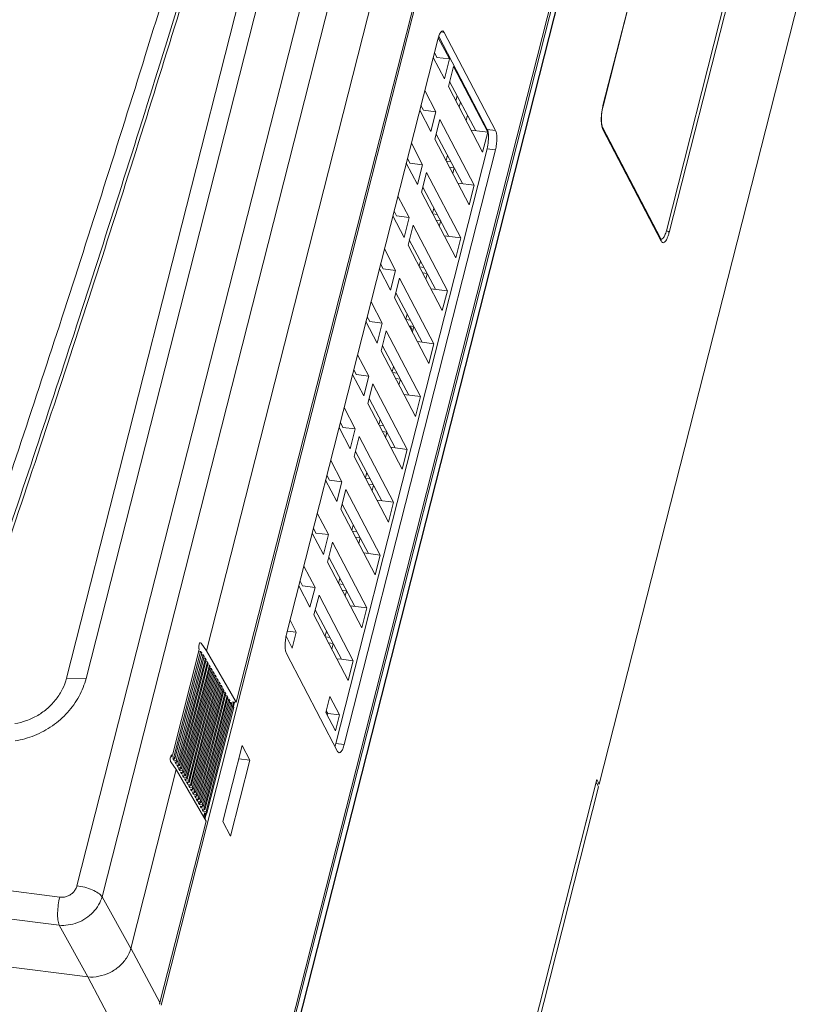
# Model space of a CAD drawing. Header units: millimetres. Extents: x -473 to 23648, y -382 to 1866.
# Tile 136 of 256: x 5760 to 5869, y 463 to 597. Entities that reach past the tile are written whole.
import ezdxf

# ---------------------------------------------------------------- set-up
doc = ezdxf.new("R2010")
doc.units = ezdxf.units.MM
doc.header["$LTSCALE"] = 80
doc.layers.get('0').update_dxf_attribs({"linetype": 'CONTINUOUS'})

msp = doc.modelspace()

# ---------------------------------------------------------------- linework, layer by layer
at = {"linetype": 'Continuous', "lineweight": 0}
for p, q in [((5779.198, 462.56), (5849.37, 738.517)), ((5791.614, 438.118), (5862.817, 718.126)), ((5863.253, 717.29), (5792.051, 437.282)), ((5863.274, 717.165), (5792.072, 437.156)), ((5794.965, 452.317), (5859.116, 704.596)), ((5839.403, 585.134), (5855.75, 649.419)), ((5839.414, 585.071), (5855.76, 649.356)), ((5864.385, 632.377), (5848.039, 568.092)), ((5864.77, 632.149), (5848.423, 567.864)), ((5796.917, 627.584), (5766.28, 507.103)), ((5767.713, 478.82), (5805.347, 626.82)), ((5799.588, 627.555), (5768.952, 507.074)), ((5771.139, 477.323), (5808.773, 625.322)), ((5812.987, 619.452), (5785.371, 510.851)), ((5817.039, 612.434), (5789.423, 503.832)), ((5838.892, 492.672), (5869.021, 611.158)), ((5817.012, 594.552), (5823.624, 581.894)), ((5817.329, 595.181), (5817.776, 595.124)), ((5817.571, 595.307), (5817.776, 595.124)), ((5817.776, 595.124), (5824.762, 581.749)), ((5796.276, 513.128), (5816.881, 594.159)), ((5816.958, 594.388), (5818.469, 591.495)), ((5816.428, 592.375), (5816.762, 591.713)), ((5817.782, 588.794), (5816.259, 591.711)), ((5818.469, 591.495), (5816.762, 591.713)), ((5818.469, 591.495), (5817.782, 588.794)), ((5819.015, 590.45), (5818.328, 587.749)), ((5819.015, 590.45), (5823.687, 581.505)), ((5823, 578.804), (5818.328, 587.749)), ((5818.503, 588.436), (5822.078, 581.71)), ((5815.114, 587.209), (5816.638, 584.292)), ((5819.356, 585.781), (5819.537, 586.492)), ((5819.356, 585.781), (5819.537, 586.492)), ((5814.596, 585.173), (5814.93, 584.51)), ((5819.793, 584.945), (5819.976, 585.666)), ((5839.403, 585.134), (5839.414, 585.071)), ((5815.951, 581.591), (5814.427, 584.508)), ((5816.638, 584.292), (5814.93, 584.51)), ((5816.638, 584.292), (5815.951, 581.591)), ((5820.947, 583.839), (5820.758, 583.097)), ((5817.183, 583.247), (5816.497, 580.546)), ((5817.183, 583.247), (5821.855, 574.302)), ((5816.671, 581.234), (5820.247, 574.508)), ((5821.439, 581.792), (5823.687, 581.505)), ((5823.687, 581.505), (5823, 578.804)), ((5823.624, 581.894), (5824.762, 581.749)), ((5847.293, 566.97), (5839.346, 582.185)), ((5847.324, 566.678), (5839.377, 581.893)), ((5813.282, 580.006), (5814.806, 577.089)), ((5821.168, 571.601), (5816.497, 580.546)), ((5823.602, 579.257), (5802.997, 498.226)), ((5824.741, 579.112), (5804.136, 498.081)), ((5818.007, 577.655), (5818.19, 578.377)), ((5823.602, 579.257), (5824.741, 579.112)), ((5814.119, 574.388), (5812.596, 577.305)), ((5812.765, 577.97), (5813.099, 577.307)), ((5814.806, 577.089), (5813.099, 577.307)), ((5814.806, 577.089), (5814.119, 574.388)), ((5818.656, 577.499), (5818.047, 577.577)), ((5815.352, 576.044), (5814.665, 573.343)), ((5815.352, 576.044), (5820.024, 567.099)), ((5818.484, 576.741), (5819.101, 576.662)), ((5819.115, 576.636), (5818.926, 575.894)), ((5819.608, 574.589), (5821.855, 574.302)), ((5819.337, 564.398), (5814.665, 573.343)), ((5814.84, 574.031), (5818.415, 567.305)), ((5821.855, 574.302), (5821.168, 571.601)), ((5811.451, 572.803), (5812.975, 569.886)), ((5810.933, 570.767), (5811.267, 570.104)), ((5816.175, 570.452), (5816.359, 571.174)), ((5816.825, 570.296), (5816.216, 570.374)), ((5812.288, 567.185), (5810.764, 570.102)), ((5812.975, 569.886), (5811.267, 570.104)), ((5812.975, 569.886), (5812.288, 567.185)), ((5816.652, 569.538), (5817.27, 569.459)), ((5817.284, 569.434), (5817.095, 568.691)), ((5813.52, 568.841), (5812.833, 566.14)), ((5813.52, 568.841), (5818.192, 559.897)), ((5813.008, 566.828), (5816.584, 560.102)), ((5817.776, 567.386), (5820.024, 567.099)), ((5820.024, 567.099), (5819.337, 564.398)), ((5809.619, 565.601), (5811.143, 562.683)), ((5817.505, 557.196), (5812.833, 566.14)), ((5814.343, 563.249), (5814.527, 563.971)), ((5810.456, 559.982), (5808.932, 562.9)), ((5809.101, 563.564), (5809.435, 562.901)), ((5811.143, 562.683), (5809.435, 562.901)), ((5811.143, 562.683), (5810.456, 559.982)), ((5814.993, 563.094), (5814.384, 563.171)), ((5814.821, 562.336), (5815.438, 562.257)), ((5815.452, 562.231), (5815.263, 561.488)), ((5811.689, 561.639), (5811.002, 558.937)), ((5811.689, 561.639), (5816.361, 552.694)), ((5811.177, 559.625), (5814.752, 552.899)), ((5815.945, 560.184), (5818.192, 559.897)), ((5818.192, 559.897), (5817.505, 557.196)), ((5807.788, 558.398), (5809.311, 555.481)), ((5815.674, 549.993), (5811.002, 558.937)), ((5808.625, 552.78), (5807.101, 555.697)), ((5807.27, 556.361), (5807.604, 555.699)), ((5809.311, 555.481), (5807.604, 555.699)), ((5812.512, 556.047), (5812.695, 556.768)), ((5813.162, 555.891), (5812.553, 555.969)), ((5809.311, 555.481), (5808.625, 552.78)), ((5809.857, 554.436), (5809.17, 551.735)), ((5809.857, 554.436), (5814.529, 545.491)), ((5812.989, 555.133), (5813.607, 555.054)), ((5813.332, 554.687), (5813.107, 555.118)), ((5813.62, 555.028), (5813.432, 554.286)), ((5814.113, 552.981), (5816.361, 552.694)), ((5813.842, 542.79), (5809.17, 551.735)), ((5809.345, 552.422), (5812.92, 545.696)), ((5816.361, 552.694), (5815.674, 549.993)), ((5805.956, 551.195), (5807.48, 548.278)), ((5805.438, 549.159), (5805.772, 548.496)), ((5810.68, 548.844), (5810.864, 549.565)), ((5806.793, 545.577), (5805.269, 548.494)), ((5807.48, 548.278), (5805.772, 548.496)), ((5807.48, 548.278), (5806.793, 545.577)), ((5811.33, 548.688), (5810.721, 548.766)), ((5811.158, 547.93), (5811.775, 547.851)), ((5811.789, 547.825), (5811.6, 547.083)), ((5808.026, 547.233), (5807.339, 544.532)), ((5808.026, 547.233), (5812.697, 538.288)), ((5807.514, 545.22), (5811.089, 538.494)), ((5812.282, 545.778), (5814.529, 545.491)), ((5814.529, 545.491), (5813.842, 542.79)), ((5804.125, 543.992), (5805.648, 541.075)), ((5812.011, 535.587), (5807.339, 544.532)), ((5808.849, 541.641), (5809.032, 542.363)), ((5804.961, 538.374), (5803.438, 541.291)), ((5803.607, 541.956), (5803.941, 541.293)), ((5805.648, 541.075), (5803.941, 541.293)), ((5805.648, 541.075), (5804.961, 538.374)), ((5809.499, 541.485), (5808.889, 541.563)), ((5806.194, 540.03), (5805.507, 537.329)), ((5806.194, 540.03), (5810.866, 531.085)), ((5809.326, 540.727), (5809.944, 540.648)), ((5809.957, 540.623), (5809.768, 539.88)), ((5810.45, 538.575), (5812.697, 538.288)), ((5812.697, 538.288), (5812.011, 535.587)), ((5802.293, 536.789), (5803.817, 533.872)), ((5810.179, 528.384), (5805.507, 537.329)), ((5805.682, 538.017), (5809.257, 531.291)), ((5803.13, 531.171), (5801.606, 534.088)), ((5801.775, 534.753), (5802.109, 534.09)), ((5803.817, 533.872), (5802.109, 534.09)), ((5807.017, 534.438), (5807.201, 535.16)), ((5807.667, 534.282), (5807.058, 534.36)), ((5803.817, 533.872), (5803.13, 531.171)), ((5804.362, 532.827), (5803.676, 530.126)), ((5804.362, 532.827), (5809.034, 523.883)), ((5807.494, 533.524), (5808.112, 533.445)), ((5808.126, 533.42), (5807.937, 532.677)), ((5808.618, 531.372), (5810.866, 531.085)), ((5808.348, 521.182), (5803.676, 530.126)), ((5803.851, 530.814), (5807.426, 524.088)), ((5810.866, 531.085), (5810.179, 528.384)), ((5800.461, 529.587), (5801.985, 526.669)), ((5799.944, 527.55), (5800.278, 526.887)), ((5805.186, 527.235), (5805.369, 527.957)), ((5801.298, 523.968), (5799.775, 526.886)), ((5801.985, 526.669), (5800.278, 526.887)), ((5801.985, 526.669), (5801.298, 523.968)), ((5805.836, 527.08), (5805.226, 527.157)), ((5805.663, 526.322), (5806.28, 526.243)), ((5806.294, 526.217), (5806.105, 525.474)), ((5802.531, 525.625), (5801.844, 522.923)), ((5802.531, 525.625), (5807.203, 516.68)), ((5802.019, 523.611), (5805.594, 516.885)), ((5806.787, 524.17), (5809.034, 523.883)), ((5809.034, 523.883), (5808.348, 521.182)), ((5798.63, 522.384), (5800.154, 519.467)), ((5806.516, 513.979), (5801.844, 522.923)), ((5803.354, 520.033), (5803.538, 520.754)), ((5799.467, 516.766), (5797.943, 519.683)), ((5798.112, 520.347), (5798.446, 519.685)), ((5800.154, 519.467), (5798.446, 519.685)), ((5800.154, 519.467), (5799.467, 516.766)), ((5804.004, 519.877), (5803.395, 519.955)), ((5800.699, 518.422), (5800.013, 515.721)), ((5800.699, 518.422), (5805.371, 509.477)), ((5803.831, 519.119), (5804.449, 519.04)), ((5804.463, 519.014), (5804.274, 518.272)), ((5804.955, 516.967), (5807.203, 516.68)), ((5807.203, 516.68), (5806.516, 513.979)), ((5804.684, 506.776), (5800.013, 515.721)), ((5800.187, 516.409), (5803.763, 509.682)), ((5796.753, 515.001), (5797.599, 513.38)), ((5797.05, 511.219), (5796.217, 512.814)), ((5796.38, 513.535), (5797.599, 513.38)), ((5797.599, 513.38), (5797.05, 511.219)), ((5801.522, 512.83), (5801.706, 513.551)), ((5802.172, 512.674), (5801.563, 512.752)), ((5784.546, 511.906), (5784.62, 511.897)), ((5784.62, 511.897), (5784.551, 511.944)), ((5785.371, 510.851), (5784.62, 511.897)), ((5802, 511.916), (5802.617, 511.837)), ((5802.631, 511.811), (5802.442, 511.069)), ((5780.715, 496.597), (5784.383, 511.019)), ((5784.565, 510.754), (5780.902, 496.348)), ((5781.056, 496.134), (5784.719, 510.54)), ((5784.903, 510.283), (5781.24, 495.877)), ((5781.394, 495.663), (5785.057, 510.068)), ((5784.354, 510.779), (5784.565, 510.754)), ((5784.719, 510.54), (5784.565, 510.754)), ((5784.692, 510.307), (5784.903, 510.283)), ((5785.057, 510.068), (5784.903, 510.283)), ((5789.423, 503.832), (5785.371, 510.851)), ((5803.241, 497.116), (5796.255, 510.491)), ((5785.221, 509.814), (5781.558, 495.408)), ((5781.679, 495.198), (5785.342, 509.603)), ((5785.488, 509.351), (5781.825, 494.945)), ((5781.947, 494.734), (5785.61, 509.14)), ((5785.756, 508.887), (5782.092, 494.482)), ((5782.214, 494.271), (5785.877, 508.677)), ((5785.03, 509.836), (5785.221, 509.814)), ((5785.342, 509.603), (5785.221, 509.814)), ((5785.315, 509.371), (5785.488, 509.351)), ((5785.61, 509.14), (5785.488, 509.351)), ((5785.583, 508.908), (5785.756, 508.887)), ((5785.877, 508.677), (5785.756, 508.887)), ((5803.124, 509.764), (5803.763, 509.682)), ((5803.763, 509.682), (5805.371, 509.477)), ((5805.371, 509.477), (5804.684, 506.776)), ((5786.023, 508.424), (5782.36, 494.019)), ((5782.481, 493.808), (5786.144, 508.214)), ((5786.29, 507.961), (5782.627, 493.556)), ((5782.749, 493.345), (5786.412, 507.751)), ((5786.558, 507.498), (5782.895, 493.093)), ((5783.016, 492.882), (5786.679, 507.288)), ((5785.85, 508.445), (5786.023, 508.424)), ((5786.144, 508.214), (5786.023, 508.424)), ((5786.117, 507.981), (5786.29, 507.961)), ((5786.412, 507.751), (5786.29, 507.961)), ((5786.385, 507.518), (5786.558, 507.498)), ((5786.679, 507.288), (5786.558, 507.498)), ((5766.28, 507.103), (5768.952, 507.074)), ((5786.825, 507.035), (5783.162, 492.629)), ((5783.283, 492.419), (5786.947, 506.825)), ((5787.092, 506.572), (5783.429, 492.166)), ((5783.551, 491.956), (5787.214, 506.361)), ((5787.36, 506.109), (5783.697, 491.703)), ((5783.818, 491.493), (5787.481, 505.898)), ((5786.652, 507.055), (5786.825, 507.035)), ((5786.947, 506.825), (5786.825, 507.035)), ((5786.919, 506.592), (5787.092, 506.572)), ((5787.214, 506.361), (5787.092, 506.572)), ((5787.187, 506.129), (5787.36, 506.109)), ((5787.481, 505.898), (5787.36, 506.109)), ((5787.627, 505.646), (5783.964, 491.24)), ((5784.086, 491.03), (5787.749, 505.435)), ((5787.895, 505.183), (5784.231, 490.777)), ((5784.353, 490.567), (5788.016, 504.972)), ((5788.162, 504.72), (5784.499, 490.314)), ((5787.454, 505.666), (5787.627, 505.646)), ((5787.749, 505.435), (5787.627, 505.646)), ((5787.722, 505.203), (5787.895, 505.183)), ((5788.016, 504.972), (5787.895, 505.183)), ((5787.989, 504.74), (5788.162, 504.72)), ((5788.283, 504.509), (5788.162, 504.72)), ((5801.635, 502.441), (5802.184, 504.602)), ((5802.184, 504.602), (5803.494, 502.094)), ((5784.62, 490.103), (5788.283, 504.509)), ((5788.429, 504.256), (5784.766, 489.851)), ((5784.888, 489.64), (5788.551, 504.046)), ((5788.697, 503.793), (5785.034, 489.388)), ((5785.155, 489.177), (5788.818, 503.583)), ((5788.964, 503.33), (5785.301, 488.925)), ((5788.256, 504.277), (5788.429, 504.256)), ((5788.551, 504.046), (5788.429, 504.256)), ((5788.524, 503.814), (5788.697, 503.793)), ((5789.046, 503.725), (5788.694, 503.77)), ((5788.818, 503.583), (5788.697, 503.793)), ((5788.791, 503.35), (5788.964, 503.33)), ((5788.947, 503.335), (5789.08, 503.861)), ((5789.423, 503.832), (5788.958, 503.892)), ((5788.958, 503.892), (5789.046, 503.725)), ((5789.086, 503.12), (5788.964, 503.33)), ((5789.056, 503.255), (5789.202, 503.83)), ((5785.422, 488.714), (5789.086, 503.12)), ((5802.944, 499.933), (5801.635, 502.441)), ((5801.691, 502.664), (5801.885, 502.3)), ((5801.885, 502.3), (5801.827, 502.072)), ((5801.885, 502.3), (5803.494, 502.094)), ((5803.494, 502.094), (5802.944, 499.933)), ((5790.239, 497.937), (5787.606, 487.583)), ((5791.287, 495.931), (5790.239, 497.937)), ((5802.997, 498.226), (5804.136, 498.081)), ((5780.646, 496.378), (5780.568, 496.512)), ((5780.702, 496.6), (5780.646, 496.378)), ((5780.656, 496.612), (5780.717, 496.604)), ((5780.715, 496.597), (5780.66, 496.639)), ((5803.446, 496.933), (5803.241, 497.116)), ((5616.849, 496.228), (5765.368, 477.269)), ((5781.25, 494.644), (5780.499, 495.69)), ((5780.646, 496.378), (5780.902, 496.348)), ((5780.767, 496.168), (5781.056, 496.134)), ((5780.913, 495.915), (5780.767, 496.168)), ((5781.056, 496.134), (5780.902, 496.348)), ((5780.974, 496.155), (5780.913, 495.915)), ((5780.913, 495.915), (5781.24, 495.877)), ((5781.035, 495.705), (5781.394, 495.663)), ((5781.181, 495.452), (5781.035, 495.705)), ((5781.232, 495.655), (5781.181, 495.452)), ((5781.181, 495.452), (5781.558, 495.408)), ((5781.394, 495.663), (5781.24, 495.877)), ((5781.302, 495.242), (5781.679, 495.198)), ((5781.448, 494.989), (5781.302, 495.242)), ((5781.499, 495.191), (5781.448, 494.989)), ((5781.679, 495.198), (5781.558, 495.408)), ((5788.654, 485.577), (5791.287, 495.931)), ((5791.287, 495.931), (5789.778, 496.124)), ((5781.25, 494.644), (5775.056, 470.286)), ((5785.302, 487.626), (5781.25, 494.644)), ((5781.448, 494.989), (5781.825, 494.945)), ((5781.57, 494.779), (5781.947, 494.734)), ((5781.715, 494.526), (5781.57, 494.779)), ((5781.767, 494.728), (5781.715, 494.526)), ((5781.715, 494.526), (5782.092, 494.482)), ((5781.947, 494.734), (5781.825, 494.945)), ((5781.837, 494.315), (5782.214, 494.271)), ((5781.983, 494.063), (5781.837, 494.315)), ((5782.034, 494.265), (5781.983, 494.063)), ((5781.983, 494.063), (5782.36, 494.019)), ((5782.214, 494.271), (5782.092, 494.482)), ((5782.104, 493.852), (5782.481, 493.808)), ((5782.25, 493.6), (5782.104, 493.852)), ((5782.302, 493.802), (5782.25, 493.6)), ((5782.481, 493.808), (5782.36, 494.019)), ((5782.25, 493.6), (5782.627, 493.556)), ((5782.372, 493.389), (5782.749, 493.345)), ((5782.518, 493.137), (5782.372, 493.389)), ((5782.581, 493.388), (5782.518, 493.137)), ((5782.518, 493.137), (5782.895, 493.093)), ((5782.749, 493.345), (5782.627, 493.556)), ((5782.639, 492.926), (5783.016, 492.882)), ((5782.785, 492.673), (5782.639, 492.926)), ((5782.836, 492.876), (5782.785, 492.673)), ((5782.785, 492.673), (5783.162, 492.629)), ((5783.016, 492.882), (5782.895, 493.093)), ((5782.906, 492.463), (5783.283, 492.419)), ((5783.052, 492.21), (5782.906, 492.463)), ((5783.283, 492.419), (5783.162, 492.629)), ((5817.472, 410.351), (5838.565, 493.299)), ((5838.473, 492.939), (5817.472, 410.351)), ((5838.801, 492.312), (5838.473, 492.939)), ((5838.892, 492.672), (5838.565, 493.299)), ((5838.892, 492.672), (5838.593, 492.71)), ((5616.759, 492.404), (5765.278, 473.444)), ((5783.104, 492.413), (5783.052, 492.21)), ((5783.052, 492.21), (5783.429, 492.166)), ((5783.174, 492), (5783.551, 491.956)), ((5783.32, 491.747), (5783.174, 492)), ((5783.371, 491.95), (5783.32, 491.747)), ((5783.32, 491.747), (5783.697, 491.703)), ((5783.551, 491.956), (5783.429, 492.166)), ((5783.441, 491.537), (5783.818, 491.493)), ((5783.587, 491.284), (5783.441, 491.537)), ((5783.639, 491.487), (5783.587, 491.284)), ((5783.587, 491.284), (5783.964, 491.24)), ((5783.818, 491.493), (5783.697, 491.703)), ((5784.086, 491.03), (5783.964, 491.24)), ((5838.801, 492.312), (5817.8, 409.724)), ((5783.709, 491.074), (5784.086, 491.03)), ((5783.854, 490.821), (5783.709, 491.074)), ((5783.906, 491.023), (5783.854, 490.821)), ((5783.854, 490.821), (5784.231, 490.777)), ((5783.976, 490.611), (5784.353, 490.567)), ((5784.122, 490.358), (5783.976, 490.611)), ((5784.173, 490.56), (5784.122, 490.358)), ((5784.122, 490.358), (5784.499, 490.314)), ((5784.353, 490.567), (5784.231, 490.777)), ((5784.243, 490.147), (5784.62, 490.103)), ((5784.389, 489.895), (5784.243, 490.147)), ((5784.441, 490.097), (5784.389, 489.895)), ((5784.389, 489.895), (5784.766, 489.851)), ((5784.62, 490.103), (5784.499, 490.314)), ((5784.888, 489.64), (5784.766, 489.851)), ((5784.511, 489.684), (5784.888, 489.64)), ((5784.657, 489.432), (5784.511, 489.684)), ((5784.708, 489.634), (5784.657, 489.432)), ((5784.657, 489.432), (5785.034, 489.388)), ((5784.778, 489.221), (5785.155, 489.177)), ((5784.924, 488.969), (5784.778, 489.221)), ((5785.154, 488.419), (5784.82, 488.461)), ((5784.975, 489.171), (5784.924, 488.969)), ((5784.924, 488.969), (5785.301, 488.925)), ((5785.155, 489.177), (5785.034, 489.388)), ((5785.045, 488.758), (5785.422, 488.714)), ((5785.151, 488.575), (5785.045, 488.758)), ((5785.059, 488.047), (5785.228, 488.712)), ((5785.151, 488.575), (5785.066, 488.586)), ((5785.066, 488.586), (5785.154, 488.419)), ((5785.149, 487.89), (5785.363, 488.729)), ((5785.151, 488.575), (5785.189, 488.722)), ((5785.422, 488.714), (5785.301, 488.925)), ((5785.302, 487.626), (5779.013, 462.894)), ((5787.606, 487.583), (5788.654, 485.577)), ((5769.194, 466.407), (5618.217, 485.681)), ((5771.139, 477.323), (5775.056, 470.286)), ((5765.278, 473.444), (5769.194, 466.407)), ((5775.061, 470.305), (5779.013, 462.894)), ((5769.175, 466.41), (5773.127, 458.999))]:
    msp.add_line(p, q, dxfattribs=at)
for centre, radius, start, end in [((5846.704, 583.289), 7.53, 166.26874, 169.78708), ((5846.103, 583.43), 6.912, 165.73368, 166.22326), ((5847.382, 567.129), 0.189, 242.79902, 248.55417), ((5812.815, 558.841), 3.676, 47.63785, 48.83537), ((5811.491, 559.451), 5.147, 290.02174, 293.6979), ((5774.547, 464.031), 4.608, 342.73454, 344.32019), ((5774.604, 464.015), 4.55, 344.32051, 345.73145)]:
    msp.add_arc(centre, radius, start, end, dxfattribs=at)
for points, start_tangent, end_tangent in [([(5754.484, 522.561), (5765.651, 556.2), (5777.019, 591.972), (5788.503, 629.886)], (0.3209302, 0.9471029), (0.2831628, 0.9590719)), ([(5756.459, 521.432), (5767.651, 555.104), (5779.043, 590.912), (5790.433, 628.481)], (0.3213492, 0.9469608), (0.2834474, 0.9589878)), ([(5790.83, 628.361), (5779.964, 592.453), (5768.604, 556.633), (5756.751, 520.908)], (-0.2832378, -0.9590497), (-0.3211653, -0.9470231)), ([(5816.881, 594.159), (5817.09, 594.785)], (0.2464423, 0.9691575), (0.375771, 0.9267125)), ([(5817.09, 594.785), (5817.333, 595.188)], (0.375771, 0.9267125), (0.7117688, 0.7024138)), ([(5817.333, 595.188), (5817.571, 595.307)], (0.7117688, 0.7024138), (0.9915116, -0.1300183)), ([(5839.266, 584.317), (5839.414, 585.071)], (0.1420044, 0.989866), (0.2464423, 0.9691575)), ([(5839.165, 583.015), (5839.17, 583.53), (5839.213, 584.077), (5839.293, 584.624)], (-0.0315063, 0.9995036), (0.178092, 0.9840138)), ([(5839.27, 582.408), (5839.203, 582.862), (5839.193, 583.534), (5839.266, 584.317)], (-0.2253598, 0.9742756), (0.1420044, 0.989866)), ([(5839.201, 582.553), (5839.165, 583.015)], (-0.126804, 0.9919278), (-0.0315063, 0.9995036)), ([(5839.377, 581.893), (5839.273, 582.171), (5839.201, 582.553)], (-0.4629625, 0.8863779), (-0.126804, 0.9919278)), ([(5839.346, 582.185), (5839.27, 582.408)], (-0.4629625, 0.8863779), (-0.2253598, 0.9742756)), ([(5823.624, 581.894), (5823.78, 581.235), (5823.773, 580.27), (5823.602, 579.257)], (0.4629625, -0.8863779), (-0.2464423, -0.9691575)), ([(5824.762, 581.749), (5824.894, 581.292), (5824.937, 580.63), (5824.883, 579.865), (5824.741, 579.112)], (0.4629625, -0.8863779), (-0.2464423, -0.9691575)), ([(5839.377, 581.893), (5839.385, 582.067), (5839.346, 582.185)], (0.2464423, 0.9691575), (-0.462243, 0.8867533)), ([(5848.039, 568.092), (5847.83, 567.467), (5847.587, 567.064), (5847.346, 566.944), (5847.313, 566.953)], (-0.2464423, -0.9691575), (-0.9312336, 0.3644229)), ([(5848.423, 567.864), (5848.287, 567.404), (5848.128, 567.009), (5847.956, 566.709), (5847.781, 566.52), (5847.611, 566.452), (5847.455, 566.507), (5847.324, 566.678)], (-0.2464423, -0.9691575), (-0.4629625, 0.8863779)), ([(5848.423, 567.864), (5848.347, 567.947), (5848.212, 568.027), (5848.039, 568.092)], (-0.4629625, 0.8863779), (-0.9602362, 0.279189)), ([(5847.304, 566.948), (5847.304, 566.948), (5847.293, 566.97)], (0.6473302, 0.7622097), (-0.4629625, 0.8863779)), ([(5847.324, 566.678), (5847.332, 566.852), (5847.293, 566.97)], (0.2464423, 0.9691575), (-0.462243, 0.8867533)), ([(5796.255, 510.491), (5796.123, 510.948), (5796.08, 511.61), (5796.134, 512.375), (5796.276, 513.128)], (-0.4629625, 0.8863779), (0.2464423, 0.9691575)), ([(5784.315, 511.408), (5784.329, 511.164), (5784.35, 511.091)], (-0.0547257, -0.9985014), (0.3342321, -0.9424908)), ([(5784.352, 511.661), (5784.315, 511.408)], (-0.2370192, -0.971505), (-0.0547257, -0.9985014)), ([(5784.55, 511.942), (5784.528, 511.944), (5784.429, 511.857), (5784.352, 511.661)], (-0.9794097, 0.2018826), (-0.2370192, -0.971505)), ([(5784.35, 511.091), (5784.383, 511.019)], (0.3342321, -0.9424908), (0.511199, -0.8594624)), ([(5766.28, 507.103), (5765.739, 505.638), (5764.878, 504.256), (5763.733, 503.035), (5762.359, 502.042), (5760.833, 501.326), (5759.24, 500.913)], (-0.2464423, -0.9691575), (-0.9872702, -0.1590523)), ([(5768.952, 507.074), (5767.991, 504.64), (5766.428, 502.445), (5764.362, 500.629), (5761.925, 499.307), (5759.271, 498.563)], (-0.2464423, -0.9691575), (-0.9872702, -0.1590523)), ([(5802.997, 498.226), (5802.88, 497.84)], (-0.2464423, -0.9691575), (-0.3389678, -0.940798)), ([(5804.136, 498.081), (5803.927, 497.455), (5803.684, 497.052), (5803.446, 496.933)], (-0.2464423, -0.9691575), (-0.9915116, 0.1300183)), ([(5780.605, 496.629), (5780.537, 496.551), (5780.459, 496.355)], (-0.8747546, -0.4845661), (-0.2380832, -0.9712448)), ([(5780.658, 496.634), (5780.635, 496.638), (5780.605, 496.629)], (-0.9595129, 0.2816646), (-0.8747546, -0.4845661)), ([(5780.423, 496.102), (5780.437, 495.858), (5780.499, 495.69)], (-0.0478745, -0.9988534), (0.5830874, -0.8124094)), ([(5780.459, 496.355), (5780.423, 496.102)], (-0.2380832, -0.9712448), (-0.0478745, -0.9988534)), ([(5765.368, 477.269), (5765.871, 477.267), (5766.373, 477.387), (5766.838, 477.622), (5767.234, 477.956), (5767.532, 478.366), (5767.713, 478.82)], (0.9919279, -0.1268035), (0.2466719, 0.9690991)), ([(5767.713, 478.82), (5768.784, 478.605), (5769.799, 478.249), (5770.621, 477.802), (5771.139, 477.323)], (0.9919501, -0.1266291), (0.5830874, -0.8124094)), ([(5765.368, 477.269), (5765.165, 476.21), (5765.077, 475.125), (5765.116, 474.16), (5765.278, 473.444)], (-0.2464393, -0.9691582), (0.3638512, -0.9314571)), ([(5765.278, 473.444), (5766.524, 473.472), (5767.765, 473.794), (5768.919, 474.387), (5769.908, 475.212), (5770.665, 476.213), (5771.139, 477.323)], (0.9951154, -0.098718), (0.2705926, 0.962694)), ([(5775.061, 470.305), (5774.449, 468.966), (5773.444, 467.819), (5772.165, 466.972), (5770.692, 466.48), (5769.175, 466.41)], (-0.2464423, -0.9691575), (-0.9919501, 0.1266291))]:
    msp.add_spline(points, degree=3, dxfattribs=dict(at, start_tangent=start_tangent, end_tangent=end_tangent))

doc.saveas('drawing.dxf')
